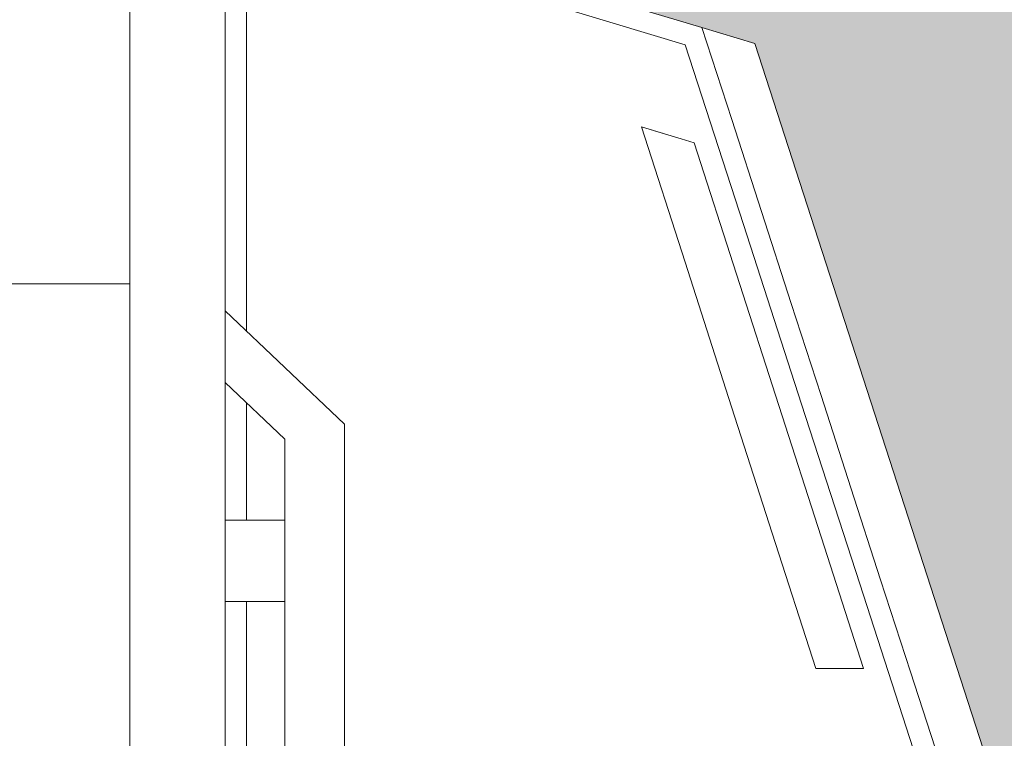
# Model space of a CAD drawing. Header units: inches. Extents: x 1931 to 3173, y 8366 to 8904.
# Tile 51 of 55: x 3005 to 3042, y 8796 to 8823. Entities that reach past the tile are written whole.
import ezdxf

# ---------------------------------------------------------------- set-up
doc = ezdxf.new("R2010")
doc.units = ezdxf.units.IN
doc.header["$MEASUREMENT"] = 0
for name, color, linetype, lineweight in [('A-DETL-GENF-1', 30, 'Continuous', 9), ('C-BLDG-PADS', 91, 'Continuous', 9), ('G-IMPT', 8, 'Continuous', 9)]:
    doc.layers.add(name, color=color, linetype=linetype, lineweight=lineweight)

# ---------------------------------------------------------------- blocks, each defined once
blk = doc.blocks.new('Boat_and_Trailer_14084 - Boat - For Trailer and Bars_dwg-1048088-FLOOR PLAN - BASEMENT')
at = {"layer": 'G-IMPT'}
for p, q in [((-97.128, -121.106), (-97.128, -113.06)), ((-112.532, -121.106), (-104.83, -121.106)), ((-104.83, -121.106), (-112.532, -121.106)), ((-104.83, -121.106), (-97.128, -121.106)), ((-104.83, -121.106), (-97.128, -121.106)), ((-93.66, -121.106), (-97.128, -121.106)), ((-97.128, -121.106), (-93.66, -121.106)), ((-93.66, -121.106), (-90.191, -121.106)), ((-93.66, -121.106), (-90.191, -121.106)), ((-86.723, -121.106), (-90.191, -121.106)), ((-90.191, -121.106), (-86.723, -121.106)), ((-111.002, -124.166), (-119.418, -124.166)), ((-111.002, -124.166), (-119.418, -124.166)), ((-111.002, -124.166), (-104.116, -124.166)), ((-104.116, -124.166), (-111.002, -124.166)), ((-107.32, -126.079), (-107.32, -124.166)), ((-104.714, -126.079), (-104.714, -124.166)), ((-104.116, -124.166), (-97.23, -124.166)), ((-104.116, -124.166), (-97.23, -124.166)), ((-102.108, -126.079), (-100.291, -124.166)), ((-101.629, -127.992), (-97.995, -124.166)), ((-90.344, -124.166), (-97.23, -124.166)), ((-97.23, -124.166), (-90.344, -124.166)), ((-83.459, -124.166), (-90.344, -124.166)), ((-90.344, -124.166), (-83.459, -124.166)), ((-88.898, -139.468), (-84.308, -124.166)), ((-112.532, -124.845), (-107.32, -124.845)), ((-112.532, -124.845), (-107.32, -124.845)), ((-104.714, -124.845), (-100.935, -124.845)), ((-100.935, -124.845), (-104.714, -124.845)), ((-98.64, -124.845), (-92.048, -124.845)), ((-98.64, -124.845), (-92.048, -124.845)), ((-92.048, -124.845), (-85.22, -124.845)), ((-92.048, -124.845), (-85.22, -124.845)), ((-117.744, -126.079), (-107.32, -126.079)), ((-106.668, -126.079), (-107.32, -126.079)), ((-106.668, -126.079), (-106.017, -126.079)), ((-106.017, -126.079), (-105.365, -126.079)), ((-105.365, -126.079), (-104.714, -126.079)), ((-104.714, -126.079), (-102.108, -126.079)), ((-123.434, -127.992), (-101.629, -127.992)), ((-89.446, -138.932), (-88.39, -135.41)), ((-89.446, -138.932), (-88.39, -135.41)), ((-96.432, -138.927), (-92.085, -137.528)), ((-92.085, -137.528), (-96.432, -138.927)), ((-92.339, -138.375), (-92.085, -137.528)), ((-92.212, -137.951), (-92.085, -137.528)), ((-92.212, -137.951), (-92.085, -137.528)), ((-92.339, -138.375), (-92.212, -137.951)), ((-92.339, -138.375), (-92.212, -137.951)), ((-92.466, -138.798), (-92.339, -138.375)), ((-100.778, -140.326), (-96.432, -138.927)), ((-100.778, -140.326), (-96.432, -138.927)), ((-95.218, -140.8), (-89.446, -138.932)), ((-95.218, -140.8), (-89.446, -138.932)), ((-92.466, -138.798), (-92.593, -139.221)), ((-96.813, -140.58), (-92.593, -139.221)), ((-96.813, -140.58), (-92.593, -139.221)), ((-88.898, -139.468), (-91.853, -140.424)), ((-88.898, -139.468), (-91.853, -140.424)), ((-89.407, -141.163), (-88.898, -139.468)), ((-105.125, -141.725), (-100.778, -140.326)), ((-100.778, -140.326), (-105.125, -141.725)), ((-101.033, -141.938), (-96.813, -140.58)), ((-101.033, -141.938), (-96.813, -140.58)), ((-94.807, -141.38), (-91.853, -140.424)), ((-94.807, -141.38), (-91.853, -140.424)), ((-100.989, -142.668), (-95.218, -140.8)), ((-100.989, -142.668), (-95.218, -140.8)), ((-112.532, -148.649), (-89.407, -141.163)), ((-97.761, -142.337), (-94.807, -141.38)), ((-97.761, -142.337), (-94.807, -141.38)), ((-109.472, -143.125), (-105.125, -141.725)), ((-109.472, -143.125), (-105.125, -141.725)), ((-105.252, -143.296), (-101.033, -141.938)), ((-105.252, -143.296), (-101.033, -141.938)), ((-100.715, -143.293), (-97.761, -142.337)), ((-100.715, -143.293), (-97.761, -142.337)), ((-106.76, -144.537), (-100.989, -142.668)), ((-106.76, -144.537), (-100.989, -142.668)), ((-109.472, -143.507), (-109.472, -143.125)), ((-109.472, -143.507), (-109.472, -143.125)), ((-105.252, -143.296), (-109.472, -144.655)), ((-109.472, -144.655), (-105.252, -143.296)), ((-103.669, -144.25), (-100.715, -143.293)), ((-103.669, -144.25), (-100.715, -143.293)), ((-109.472, -143.89), (-109.472, -143.507)), ((-109.472, -143.507), (-109.472, -143.89)), ((-109.472, -144.272), (-109.472, -143.89)), ((-109.472, -143.89), (-109.472, -144.272)), ((-109.472, -144.655), (-109.472, -144.272)), ((-109.472, -144.272), (-109.472, -144.655)), ((-103.669, -144.25), (-106.623, -145.206)), ((-106.623, -145.206), (-103.669, -144.25)), ((-112.532, -146.405), (-106.76, -144.537)), ((-112.532, -146.405), (-106.76, -144.537)), ((-106.623, -145.206), (-109.578, -146.162)), ((-109.578, -146.162), (-106.623, -145.206)), ((-112.532, -147.119), (-109.578, -146.162)), ((-112.532, -147.119), (-109.578, -146.162))]:
    blk.add_line(p, q, dxfattribs=at)
blk = doc.blocks.new('Boat_and_Trailer_14084 - Boat_and_Trailer_14084-1048095-FLOOR PLAN - BASEMENT')
at = {"xscale": 1.151149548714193, "yscale": 1.151149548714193, "zscale": 1.151149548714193}
blk.add_blockref('Boat_and_Trailer_14084 - Boat - For Trailer and Bars_dwg-1048088-FLOOR PLAN - BASEMENT', (129.541, 47.857), dxfattribs=at)

msp = doc.modelspace()

# ---------------------------------------------------------------- hatches: boundary and pattern name
at = {"layer": 'C-BLDG-PADS'}
h = msp.add_hatch(dxfattribs=at)
h.set_pattern_fill('FP_9', color=256, style=0, pattern_type=2)
h.set_pattern_definition([(0, (0.803, 0), (15.357, 3.84), [0.633, -10.884, 0.633, -10.884, -61.427]), (0, (0.803, 0), (15.357, 3.84), [-23.035, 0.633, -22.402, 0.633, -10.884, -26.874]), (0, (0.803, 0), (15.357, 3.84), [-57.588, 0.633, -7.045, 0.633, -18.562]), (119.995, (6.562, 1.92), (-11.0026783, 11.3818784), [0.634, -10.886, 0.634, -10.886, -61.437]), (119.995, (6.562, 1.92), (-11.0026783, 11.3818784), [-23.039, 0.634, -22.405, 0.634, -10.886, -26.879]), (119.995, (6.562, 1.92), (-11.0026783, 11.3818784), [-57.597, 0.634, -7.046, 0.634, -18.565]), (240.005, (8.482, 9.6), (-4.3540001, -15.2220302), [0.634, -10.886, 0.634, -10.886, -61.437]), (240.005, (8.482, 9.6), (-4.3540001, -15.2220302), [-23.039, 0.634, -22.405, 0.634, -10.886, -26.879]), (240.005, (8.482, 9.6), (-4.3540001, -15.2220302), [-57.597, 0.634, -7.046, 0.634, -18.565])])
h.paths.add_polyline_path([(3001.018, 8644.569), (3128.597, 8644.57), (3128.597, 8868.569), (3074.337, 8868.569), (3074.337, 8692.569), (3043.186, 8692.569), (3043.181, 8692.139), (3042.337, 8692.139), (3042.337, 8692.569), (3006.337, 8692.569), (3006.337, 8692.139), (3005.488, 8692.139), (3005.488, 8692.569), (2977.337, 8692.569), (2977.337, 8644.569)], flags=0)
h.paths.add_polyline_path([(2770.415, 8700.569), (3066.337, 8700.569), (3066.337, 8868.569), (2715.837, 8868.569), (2715.837, 8700.569)], flags=0)
h.paths.add_polyline_path([(3061.801, 8721.288), (3061.801, 8722.288), (3064.635, 8722.288), (3064.635, 8721.288), (3063.801, 8721.288)], flags=0)
h.paths.add_polyline_path([(3065.985, 8722.569), (3063.985, 8722.569), (3063.985, 8846.569), (3065.985, 8846.569), (3065.985, 8723.569)], flags=0)
h.paths.add_polyline_path([(3017.966, 8828.871), (3017.967, 8828.891), (3017.978, 8828.876)], flags=0)
h.paths.add_polyline_path([(3018.097, 8761.394), (3018.083, 8761.43), (3018.054, 8761.434), (3018.054, 8761.418), (3018.095, 8761.395)], flags=0)
h.paths.add_polyline_path([(3018.089, 8761.356), (3018.083, 8761.395), (3018.049, 8761.383), (3018.087, 8761.357)], flags=0)
h.paths.add_polyline_path([(3018.082, 8761.319), (3018.075, 8761.357), (3018.078, 8761.336), (3018.064, 8761.336), (3018.08, 8761.32)], flags=0)
h.paths.add_polyline_path([(3018.075, 8761.287), (3018.075, 8761.32), (3018.027, 8761.311), (3018.074, 8761.288)], flags=0)
h.paths.add_polyline_path([(2935.804, 8748.835), (2932.234, 8748.913), (2928.955, 8749.105), (2925.89, 8749.389), (2922.734, 8749.794), (2919.92, 8750.247), (2916.925, 8750.844), (2916.65, 8750.953), (2916.326, 8751.144), (2916.063, 8751.366), (2915.818, 8751.665), (2915.667, 8751.934), (2915.604, 8752.142), (2915.604, 8752.614), (2915.374, 8752.704), (2915.235, 8752.762), (2910.366, 8752.782), (2910.209, 8752.85), (2910.094, 8752.94), (2909.998, 8753.065), (2909.933, 8753.23), (2909.916, 8753.369), (2909.916, 8755.458), (2907.125, 8755.474), (2880.811, 8756.945), (2854.489, 8761.424), (2801.711, 8777.917), (2800.011, 8781.819), (2767.733, 8792.852), (2748.442, 8792.852), (2748.442, 8792.878), (2737.521, 8792.893), (2737.29, 8793.035), (2737.077, 8793.214), (2736.905, 8793.404), (2736.761, 8793.61), (2736.639, 8793.84), (2736.396, 8794.383), (2736.308, 8794.714), (2736.274, 8795.104), (2736.309, 8795.496), (2736.411, 8795.872), (2736.681, 8796.457), (2736.871, 8796.761), (2737.025, 8796.943), (2737.216, 8797.118), (2737.423, 8797.261), (2737.568, 8797.33), (2767.733, 8797.33), (2800.011, 8808.362), (2801.711, 8812.265), (2854.555, 8828.779), (2880.912, 8833.243), (2907.398, 8834.724), (2909.11, 8834.724), (2909.156, 8838.092), (2909.237, 8838.308), (2909.399, 8838.576), (2909.613, 8838.812), (2909.874, 8839.009), (2910.21, 8839.175), (2910.494, 8839.26), (2912.03, 8839.617), (2912.399, 8839.689), (2917.551, 8840.496), (2920.152, 8840.818), (2923.267, 8841.099), (2926.441, 8841.276), (2929.621, 8841.344), (2932.8, 8841.301), (2935.975, 8841.149), (2938.973, 8840.907), (2942.131, 8840.542), (2944.995, 8840.117), (2947.995, 8839.559), (2948.28, 8839.449), (2948.598, 8839.267), (2948.861, 8839.053), (2949.09, 8838.79), (2949.263, 8838.496), (2949.328, 8838.314), (2949.345, 8836.81), (2950.006, 8836.684), (2952.135, 8836.22), (2952.156, 8836.97), (2952.239, 8837.149), (2952.337, 8837.264), (2952.474, 8837.357), (2952.624, 8837.407), (2952.792, 8837.42), (2990.196, 8837.4), (2990.353, 8837.332), (2990.468, 8837.242), (2990.565, 8837.116), (2990.629, 8836.952), (2990.646, 8836.812), (2990.646, 8833.577), (3013.085, 8832.081), (3013.085, 8827.581), (3014.187, 8827.25), (3014.187, 8834.494), (3014.242, 8834.881), (3014.437, 8835.282), (3014.658, 8835.55), (3014.991, 8835.787), (3015.431, 8835.942), (3015.795, 8835.987), (3016.211, 8835.936), (3016.599, 8835.787), (3016.932, 8835.55), (3017.187, 8835.241), (3017.348, 8834.881), (3017.403, 8834.494), (3017.406, 8828.384), (3017.583, 8828.603), (3017.802, 8828.78), (3017.978, 8828.873), (3018.071, 8828.915), (3018.089, 8828.935), (3019.205, 8828.945), (3019.205, 8829.424), (3019.448, 8829.424), (3019.448, 8831.869), (3022.475, 8831.869), (3022.475, 8825.337), (3022.225, 8825.337), (3022.225, 8824.839), (3032.65, 8821.711), (3041.268, 8795.091), (3032.65, 8768.47), (3022.225, 8765.343), (3022.225, 8764.845), (3022.475, 8764.845), (3022.475, 8758.313), (3019.448, 8758.313), (3019.448, 8760.758), (3019.205, 8760.758), (3019.205, 8761.237), (3018.071, 8761.267), (3018.07, 8761.288), (3017.896, 8761.347), (3017.725, 8761.456), (3017.519, 8761.648), (3017.403, 8761.758), (3017.403, 8755.688), (3017.348, 8755.301), (3017.153, 8754.9), (3016.932, 8754.632), (3016.599, 8754.395), (3016.211, 8754.246), (3015.795, 8754.195), (3015.379, 8754.246), (3014.991, 8754.395), (3014.658, 8754.632), (3014.403, 8754.941), (3014.242, 8755.301), (3014.187, 8755.688), (3014.187, 8762.932), (3013.085, 8762.601), (3013.085, 8758.101), (2990.911, 8756.622), (2990.89, 8753.212), (2990.808, 8753.032), (2990.709, 8752.918), (2990.572, 8752.825), (2990.422, 8752.774), (2990.254, 8752.762), (2955.812, 8752.741), (2955.795, 8751.984), (2955.693, 8751.705), (2955.519, 8751.424), (2955.285, 8751.177), (2955.034, 8750.993), (2954.712, 8750.838), (2954.426, 8750.754), (2952.976, 8750.41), (2952.516, 8750.325), (2947.732, 8749.621), (2944.704, 8749.273), (2941.939, 8749.04), (2938.392, 8748.878), (2936.456, 8748.845)], flags=0)
h.paths.add_polyline_path([(3018.112, 8761.466), (3018.133, 8761.502), (3019.034, 8761.523), (3019.205, 8761.532), (3019.205, 8762.011), (3019.448, 8762.011), (3019.448, 8764.51), (3019.01, 8764.378), (3019.01, 8763.193), (3017.535, 8763.193), (3017.515, 8762.117), (3017.484, 8762.095), (3017.51, 8762.054), (3017.538, 8762.043), (3017.661, 8761.847), (3017.806, 8761.693), (3018.008, 8761.554), (3018.057, 8761.507), (3018.066, 8761.493), (3018.11, 8761.467)], flags=0)
h.paths.add_polyline_path([(3018.106, 8761.441), (3018.091, 8761.467), (3018.097, 8761.445), (3018.104, 8761.442)], flags=0)
h.paths.add_polyline_path([(3018.123, 8761.522), (3018.133, 8761.532), (3018.123, 8761.522)], flags=0)
h.paths.add_polyline_path([(2799.148, 8786.145), (2798.753, 8790.592), (2793.87, 8790.592), (2793.851, 8791.3), (2792.883, 8791.3), (2792.883, 8788.286), (2798.648, 8786.315)], flags=0)
h.paths.add_polyline_path([(2793.87, 8798.882), (2793.87, 8799.551), (2798.75, 8799.551), (2799.148, 8804.037), (2792.883, 8801.896), (2792.883, 8798.882), (2793.851, 8798.882)], flags=0)
h.paths.add_polyline_path([(2770.366, 8799.507), (2770.172, 8800.035), (2771.781, 8800.65), (2771.351, 8801.819), (2771.2, 8801.763), (2770.132, 8804.602), (2770.038, 8804.774), (2764.383, 8802.692), (2764.372, 8802.408), (2764.26, 8802.092), (2764.079, 8801.843), (2763.884, 8801.681), (2763.675, 8801.571), (2763.323, 8801.512), (2763.094, 8801.526), (2762.843, 8801.605), (2762.55, 8801.813), (2762.387, 8802.008), (2762.278, 8802.217), (2762.218, 8802.567), (2762.227, 8802.778), (2762.351, 8803.113), (2762.52, 8803.342), (2762.714, 8803.504), (2762.923, 8803.614), (2763.275, 8803.674), (2763.504, 8803.659), (2763.756, 8803.581), (2764.048, 8803.372), (2764.189, 8803.22), (2769.844, 8805.302), (2769.796, 8805.602), (2769.834, 8806.099), (2770.002, 8806.576), (2770.233, 8806.942), (2770.656, 8807.312), (2771.052, 8807.52), (2771.567, 8807.63), (2772.112, 8807.591), (2772.596, 8807.42), (2772.963, 8807.186), (2773.336, 8806.753), (2773.536, 8806.373), (2773.677, 8805.739), (2774.671, 8803.041), (2774.528, 8802.966), (2774.967, 8801.8), (2777.04, 8802.563), (2777.234, 8802.035), (2770.415, 8799.525)], flags=0)
h.paths.add_polyline_path([(3018.097, 8828.788), (3018.069, 8828.815), (3018.04, 8828.784), (3018.095, 8828.788)], flags=0)
h.paths.add_polyline_path([(3018.104, 8828.75), (3018.083, 8828.78), (3018.061, 8828.762), (3018.103, 8828.75)], flags=0)
h.paths.add_polyline_path([(3018.112, 8828.715), (3018.089, 8828.733), (3018.099, 8828.715), (3018.11, 8828.715)], flags=0)
h.paths.add_polyline_path([(3019.448, 8825.672), (3019.448, 8828.171), (3019.205, 8828.171), (3019.205, 8828.65), (3018.478, 8828.675), (3018.478, 8828.68), (3018.115, 8828.7), (3018.095, 8828.706), (3018.057, 8828.675), (3018.054, 8828.651), (3017.85, 8828.524), (3017.68, 8828.358), (3017.552, 8828.167), (3017.51, 8828.128), (3017.499, 8828.12), (3017.499, 8828.068), (3017.535, 8828.061), (3017.535, 8826.989), (3019.01, 8826.989), (3019.01, 8825.804)], flags=0)
h.paths.add_polyline_path([(3018.194, 8828.309), (3018.123, 8828.66), (3018.125, 8828.65)], flags=0)
h.paths.add_polyline_path([(3018.064, 8828.823), (3018.085, 8828.845), (3018.071, 8828.834), (3018.065, 8828.824)], flags=0)
h.paths.add_polyline_path([(3017.978, 8828.846), (3018.078, 8828.879), (3018.06, 8828.887), (3017.981, 8828.848)], flags=0)
h.paths.add_polyline_path([(3063.801, 8846.851), (3061.801, 8846.851), (3061.801, 8847.851), (3064.635, 8847.851), (3064.635, 8846.851), (3063.985, 8846.851)], flags=0)

# ---------------------------------------------------------------- block references
at = {"layer": 'A-DETL-GENF-1', "rotation": 89.99999999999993}
msp.add_blockref('Boat_and_Trailer_14084 - Boat_and_Trailer_14084-1048095-FLOOR PLAN - BASEMENT', (2918.008, 8795.091), dxfattribs=at)

doc.saveas('drawing.dxf')
